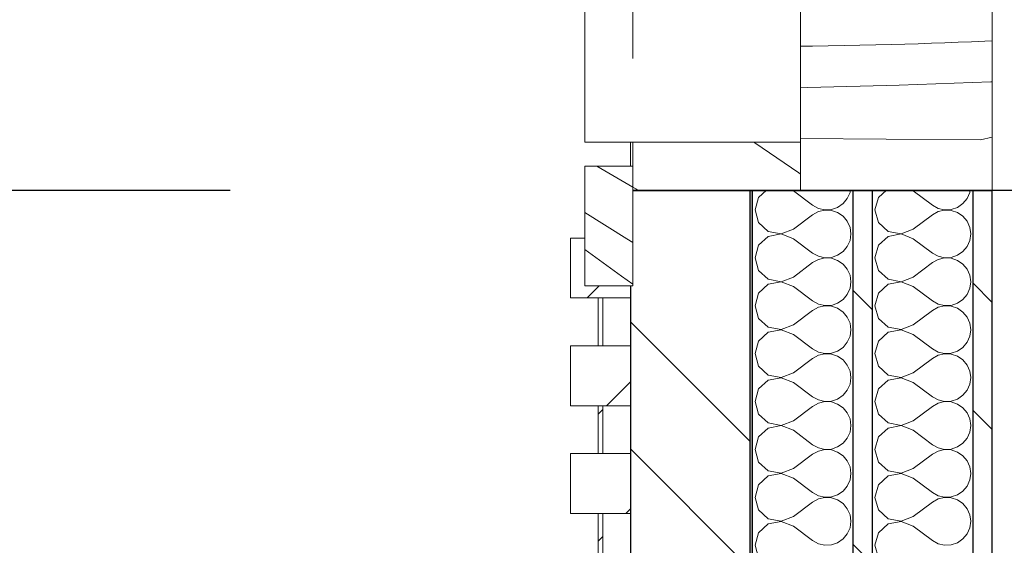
# Model space of a CAD drawing. Header units: millimetres. Extents: x 14199 to 94954, y 30513 to 87642.
# Tile 37 of 72: x 17075 to 17485, y 42770 to 42989. Entities that reach past the tile are written whole.
import ezdxf

# ---------------------------------------------------------------- set-up
doc = ezdxf.new("R2010")
doc.units = ezdxf.units.MM
doc.header["$MEASUREMENT"] = 0
for name, pattern in [('Discontinu', [529.166651, 317.499995, -211.666656]), ('Tirets petits', [125, 75, -50]), ('Wipeout_Contour', [1000, 0, -1000])]:
    doc.linetypes.add(name, pattern=pattern)
for name, color, linetype in [('Nouveau_2D - PLU_Limite de construction.2D', 7, 'Continuous'), ('Nouveau_Charpente _ Bardage.Charp_Couv_Zinc', 7, 'Continuous'), ('Nouveau_Fenêtres ARCHICAD', 7, 'Continuous'), ('Nouveau_Métal _ Bardage.Charp_Couv_Bard_Métal', 7, 'Continuous')]:
    doc.layers.add(name, color=color, linetype=linetype)
pattern_1 = [(45, (0, 0), (-26.516504, 26.516504), [])]
pattern_2 = [(315, (0, 0), (79.5495, 79.5495), []), (315, (26.52, 26.52), (79.5495, 79.5495), [])]

# ---------------------------------------------------------------- blocks, each defined once
blk = doc.blocks.new('Mur-rideau_7')
at = {"color": 254, "linetype": 'Wipeout_Contour', "lineweight": 0, "ltscale": 185083.503447}
blk.add_wipeout([(17315.85, 42918.28), (17315.85, 42898.28), (17317.85, 42898.28), (17317.85, 42918.28)], dxfattribs=at).dxf.layer = 'Nouveau_Charpente _ Bardage.Charp_Couv_Zinc'
at = {"color": 254, "linetype": 'Wipeout_Contour', "lineweight": 0, "ltscale": 184666.288516}
blk.add_wipeout([(17304.35, 42808.28), (17304.35, 42783.28), (17329.35, 42783.28), (17329.35, 42808.28)], dxfattribs=at).dxf.layer = 'Nouveau_Charpente _ Bardage.Charp_Couv_Zinc'
at = {"layer": 'Nouveau_Charpente _ Bardage.Charp_Couv_Zinc', "linetype": 'Continuous', "lineweight": 15}
h = blk.add_hatch(dxfattribs=at)
h.set_pattern_fill('Bois_massif', color=30, style=0, pattern_type=2)
h.set_pattern_definition(pattern_1)
h.paths.add_polyline_path([(17315.85, 42918.28), (17315.85, 42898.28), (17317.85, 42898.28), (17317.85, 42918.28)])
h = blk.add_hatch(dxfattribs=at)
h.set_pattern_fill('Bois_massif', color=30, style=0, pattern_type=2)
h.set_pattern_definition(pattern_1)
h.paths.add_polyline_path([(17304.35, 42808.28), (17304.35, 42783.28), (17329.35, 42783.28), (17329.35, 42808.28)])
at = {"layer": 'Nouveau_Charpente _ Bardage.Charp_Couv_Zinc', "color": 33, "linetype": 'Continuous', "lineweight": 15, "true_color": 0xc1976c, "flags": 128}
for points in [[(17315.85, 42918.28), (17317.85, 42918.28), (17317.85, 42898.28), (17315.85, 42898.28)], [(17304.35, 42808.28), (17329.35, 42808.28), (17329.35, 42783.28), (17304.35, 42783.28)]]:
    blk.add_lwpolyline(points, close=True, dxfattribs=at)
at = {"color": 254, "linetype": 'Wipeout_Contour', "lineweight": 0, "ltscale": 185000.052889}
blk.add_wipeout([(17304.35, 42898.28), (17304.35, 42873.28), (17329.35, 42873.28), (17329.35, 42898.28)], dxfattribs=at).dxf.layer = 'Nouveau_Charpente _ Bardage.Charp_Couv_Zinc'
at = {"color": 254, "linetype": 'Wipeout_Contour', "lineweight": 0, "ltscale": 184582.856917}
blk.add_wipeout([(17315.85, 42783.28), (17315.85, 42763.28), (17317.85, 42763.28), (17317.85, 42783.28)], dxfattribs=at).dxf.layer = 'Nouveau_Charpente _ Bardage.Charp_Couv_Zinc'
at = {"layer": 'Nouveau_Charpente _ Bardage.Charp_Couv_Zinc', "linetype": 'Continuous', "lineweight": 15}
h = blk.add_hatch(dxfattribs=at)
h.set_pattern_fill('Bois_massif', color=30, style=0, pattern_type=2)
h.set_pattern_definition(pattern_1)
h.paths.add_polyline_path([(17304.35, 42898.28), (17304.35, 42873.28), (17329.35, 42873.28), (17329.35, 42898.28)])
h = blk.add_hatch(dxfattribs=at)
h.set_pattern_fill('Bois_massif', color=30, style=0, pattern_type=2)
h.set_pattern_definition(pattern_1)
h.paths.add_polyline_path([(17315.85, 42783.28), (17315.85, 42763.28), (17317.85, 42763.28), (17317.85, 42783.28)])
at = {"layer": 'Nouveau_Charpente _ Bardage.Charp_Couv_Zinc', "color": 33, "linetype": 'Continuous', "lineweight": 15, "true_color": 0xc1976c, "flags": 128}
for points in [[(17304.35, 42898.28), (17329.35, 42898.28), (17329.35, 42873.28), (17304.35, 42873.28)], [(17315.85, 42783.28), (17317.85, 42783.28), (17317.85, 42763.28), (17315.85, 42763.28)]]:
    blk.add_lwpolyline(points, close=True, dxfattribs=at)
at = {"color": 254, "linetype": 'Wipeout_Contour', "lineweight": 0, "ltscale": 184916.596663}
blk.add_wipeout([(17315.85, 42873.28), (17315.85, 42853.28), (17317.85, 42853.28), (17317.85, 42873.28)], dxfattribs=at).dxf.layer = 'Nouveau_Charpente _ Bardage.Charp_Couv_Zinc'
at = {"layer": 'Nouveau_Charpente _ Bardage.Charp_Couv_Zinc', "linetype": 'Continuous', "lineweight": 15}
h = blk.add_hatch(dxfattribs=at)
h.set_pattern_fill('Bois_massif', color=30, style=0, pattern_type=2)
h.set_pattern_definition(pattern_1)
h.paths.add_polyline_path([(17315.85, 42873.28), (17315.85, 42853.28), (17317.85, 42853.28), (17317.85, 42873.28)])
at = {"layer": 'Nouveau_Charpente _ Bardage.Charp_Couv_Zinc', "color": 33, "linetype": 'Continuous', "lineweight": 15, "true_color": 0xc1976c, "flags": 128}
blk.add_lwpolyline([(17315.85, 42873.28), (17317.85, 42873.28), (17317.85, 42853.28), (17315.85, 42853.28)], close=True, dxfattribs=at)
at = {"color": 254, "linetype": 'Wipeout_Contour', "lineweight": 0, "ltscale": 184833.158393}
blk.add_wipeout([(17304.35, 42853.28), (17304.35, 42828.28), (17329.35, 42828.28), (17329.35, 42853.28)], dxfattribs=at).dxf.layer = 'Nouveau_Charpente _ Bardage.Charp_Couv_Zinc'
at = {"layer": 'Nouveau_Charpente _ Bardage.Charp_Couv_Zinc', "linetype": 'Continuous', "lineweight": 15}
h = blk.add_hatch(dxfattribs=at)
h.set_pattern_fill('Bois_massif', color=30, style=0, pattern_type=2)
h.set_pattern_definition(pattern_1)
h.paths.add_polyline_path([(17304.35, 42853.28), (17304.35, 42828.28), (17329.35, 42828.28), (17329.35, 42853.28)])
at = {"layer": 'Nouveau_Charpente _ Bardage.Charp_Couv_Zinc', "color": 33, "linetype": 'Continuous', "lineweight": 15, "true_color": 0xc1976c, "flags": 128}
blk.add_lwpolyline([(17304.35, 42853.28), (17329.35, 42853.28), (17329.35, 42828.28), (17304.35, 42828.28)], close=True, dxfattribs=at)
at = {"color": 254, "linetype": 'Wipeout_Contour', "lineweight": 0, "ltscale": 184749.714464}
blk.add_wipeout([(17315.85, 42828.28), (17315.85, 42808.28), (17317.85, 42808.28), (17317.85, 42828.28)], dxfattribs=at).dxf.layer = 'Nouveau_Charpente _ Bardage.Charp_Couv_Zinc'
at = {"layer": 'Nouveau_Charpente _ Bardage.Charp_Couv_Zinc', "linetype": 'Continuous', "lineweight": 15}
h = blk.add_hatch(dxfattribs=at)
h.set_pattern_fill('Bois_massif', color=30, style=0, pattern_type=2)
h.set_pattern_definition(pattern_1)
h.paths.add_polyline_path([(17315.85, 42828.28), (17315.85, 42808.28), (17317.85, 42808.28), (17317.85, 42828.28)])
at = {"layer": 'Nouveau_Charpente _ Bardage.Charp_Couv_Zinc', "color": 33, "linetype": 'Continuous', "lineweight": 15, "true_color": 0xc1976c, "flags": 128}
blk.add_lwpolyline([(17315.85, 42828.28), (17317.85, 42828.28), (17317.85, 42808.28), (17315.85, 42808.28)], close=True, dxfattribs=at)
blk = doc.blocks.new('*X262')
at = {"layer": 'Nouveau_Métal _ Bardage.Charp_Couv_Bard_Métal', "color": 2, "linetype": 'Continuous', "lineweight": 15, "true_color": 0xfee600}
for p, q in [((17436.15, 42918.28), (17432.84, 42915.26)), ((17447.35, 42918), (17446.61, 42918.28)), ((17447.35, 42918), (17455.35, 42912)), ((17469.85, 42914.74), (17470.97, 42917.27)), ((17470.97, 42917.27), (17471.11, 42918.28)), ((17432.84, 42915.26), (17431.35, 42910)), ((17455.35, 42912), (17457.76, 42910.66)), ((17465.82, 42911.06), (17468.09, 42912.62)), ((17468.09, 42912.62), (17469.85, 42914.74)), ((17431.35, 42910), (17432.84, 42904.74)), ((17447.35, 42902), (17455.35, 42908)), ((17457.76, 42909.34), (17455.35, 42908)), ((17457.76, 42910.66), (17460.45, 42910.04)), ((17460.45, 42909.96), (17457.76, 42909.34)), ((17460.45, 42910.04), (17463.21, 42910.17)), ((17463.21, 42909.83), (17460.45, 42909.96)), ((17463.21, 42910.17), (17465.82, 42911.06)), ((17465.82, 42908.94), (17463.21, 42909.83)), ((17468.09, 42907.38), (17465.82, 42908.94)), ((17469.85, 42905.26), (17468.09, 42907.38)), ((17432.84, 42904.74), (17436.88, 42901.06)), ((17470.97, 42902.73), (17469.85, 42905.26)), ((17436.88, 42901.06), (17442.25, 42900.04)), ((17442.25, 42899.96), (17436.88, 42898.94)), ((17442.25, 42900.04), (17447.35, 42902)), ((17447.35, 42898), (17442.25, 42899.96)), ((17471.35, 42900), (17470.97, 42902.73)), ((17470.97, 42897.27), (17471.35, 42900)), ((17432.84, 42895.26), (17431.35, 42890)), ((17436.88, 42898.94), (17432.84, 42895.26)), ((17447.35, 42898), (17455.35, 42892)), ((17469.85, 42894.74), (17470.97, 42897.27)), ((17455.35, 42892), (17457.76, 42890.66)), ((17463.21, 42890.17), (17465.82, 42891.06)), ((17465.82, 42891.06), (17468.09, 42892.62)), ((17468.09, 42892.62), (17469.85, 42894.74)), ((17431.35, 42890), (17432.84, 42884.74)), ((17447.35, 42882), (17455.35, 42888)), ((17457.76, 42889.34), (17455.35, 42888)), ((17457.76, 42890.66), (17460.45, 42890.04)), ((17460.45, 42889.96), (17457.76, 42889.34)), ((17460.45, 42890.04), (17463.21, 42890.17)), ((17463.21, 42889.83), (17460.45, 42889.96)), ((17465.82, 42888.94), (17463.21, 42889.83)), ((17468.09, 42887.38), (17465.82, 42888.94)), ((17469.85, 42885.26), (17468.09, 42887.38)), ((17432.84, 42884.74), (17436.88, 42881.06)), ((17470.97, 42882.73), (17469.85, 42885.26)), ((17471.35, 42880), (17470.97, 42882.73)), ((17436.88, 42878.94), (17432.84, 42875.26)), ((17436.88, 42881.06), (17442.25, 42880.04)), ((17442.25, 42879.96), (17436.88, 42878.94)), ((17442.25, 42880.04), (17447.35, 42882)), ((17447.35, 42878), (17442.25, 42879.96)), ((17470.97, 42877.27), (17471.35, 42880)), ((17432.84, 42875.26), (17431.35, 42870)), ((17447.35, 42878), (17455.35, 42872)), ((17468.09, 42872.62), (17469.85, 42874.74)), ((17469.85, 42874.74), (17470.97, 42877.27)), ((17455.35, 42872), (17457.76, 42870.66)), ((17457.76, 42870.66), (17460.45, 42870.04)), ((17463.21, 42870.17), (17465.82, 42871.06)), ((17465.82, 42871.06), (17468.09, 42872.62)), ((17431.35, 42870), (17432.84, 42864.74)), ((17447.35, 42862), (17455.35, 42868)), ((17457.76, 42869.34), (17455.35, 42868)), ((17460.45, 42869.96), (17457.76, 42869.34)), ((17460.45, 42870.04), (17463.21, 42870.17)), ((17463.21, 42869.83), (17460.45, 42869.96)), ((17465.82, 42868.94), (17463.21, 42869.83)), ((17468.09, 42867.38), (17465.82, 42868.94)), ((17469.85, 42865.26), (17468.09, 42867.38)), ((17432.84, 42864.74), (17436.88, 42861.06)), ((17470.97, 42862.73), (17469.85, 42865.26)), ((17471.35, 42860), (17470.97, 42862.73)), ((17436.88, 42858.94), (17432.84, 42855.26)), ((17436.88, 42861.06), (17442.25, 42860.04)), ((17442.25, 42859.96), (17436.88, 42858.94)), ((17442.25, 42860.04), (17447.35, 42862)), ((17447.35, 42858), (17442.25, 42859.96)), ((17447.35, 42858), (17455.35, 42852)), ((17470.97, 42857.27), (17471.35, 42860)), ((17432.84, 42855.26), (17431.35, 42850)), ((17468.09, 42852.62), (17469.85, 42854.74)), ((17469.85, 42854.74), (17470.97, 42857.27)), ((17431.35, 42850), (17432.84, 42844.74)), ((17455.35, 42852), (17457.76, 42850.66)), ((17457.76, 42850.66), (17460.45, 42850.04)), ((17460.45, 42849.96), (17457.76, 42849.34)), ((17460.45, 42850.04), (17463.21, 42850.17)), ((17463.21, 42849.83), (17460.45, 42849.96)), ((17463.21, 42850.17), (17465.82, 42851.06)), ((17465.82, 42848.94), (17463.21, 42849.83)), ((17465.82, 42851.06), (17468.09, 42852.62)), ((17447.35, 42842), (17455.35, 42848)), ((17457.76, 42849.34), (17455.35, 42848)), ((17468.09, 42847.38), (17465.82, 42848.94)), ((17469.85, 42845.26), (17468.09, 42847.38)), ((17432.84, 42844.74), (17436.88, 42841.06)), ((17442.25, 42840.04), (17447.35, 42842)), ((17470.97, 42842.73), (17469.85, 42845.26)), ((17471.35, 42840), (17470.97, 42842.73)), ((17436.88, 42838.94), (17432.84, 42835.26)), ((17436.88, 42841.06), (17442.25, 42840.04)), ((17442.25, 42839.96), (17436.88, 42838.94)), ((17447.35, 42838), (17442.25, 42839.96)), ((17447.35, 42838), (17455.35, 42832)), ((17470.97, 42837.27), (17471.35, 42840)), ((17432.84, 42835.26), (17431.35, 42830)), ((17468.09, 42832.62), (17469.85, 42834.74)), ((17469.85, 42834.74), (17470.97, 42837.27)), ((17431.35, 42830), (17432.84, 42824.74)), ((17455.35, 42832), (17457.76, 42830.66)), ((17457.76, 42829.34), (17455.35, 42828)), ((17457.76, 42830.66), (17460.45, 42830.04)), ((17460.45, 42829.96), (17457.76, 42829.34)), ((17460.45, 42830.04), (17463.21, 42830.17)), ((17463.21, 42829.83), (17460.45, 42829.96)), ((17463.21, 42830.17), (17465.82, 42831.06)), ((17465.82, 42828.94), (17463.21, 42829.83)), ((17465.82, 42831.06), (17468.09, 42832.62)), ((17447.35, 42822), (17455.35, 42828)), ((17468.09, 42827.38), (17465.82, 42828.94)), ((17469.85, 42825.26), (17468.09, 42827.38)), ((17470.97, 42822.73), (17469.85, 42825.26)), ((17432.84, 42824.74), (17436.88, 42821.06)), ((17436.88, 42821.06), (17442.25, 42820.04)), ((17442.25, 42820.04), (17447.35, 42822)), ((17471.35, 42820), (17470.97, 42822.73)), ((17436.88, 42818.94), (17432.84, 42815.26)), ((17442.25, 42819.96), (17436.88, 42818.94)), ((17447.35, 42818), (17442.25, 42819.96)), ((17447.35, 42818), (17455.35, 42812)), ((17469.85, 42814.74), (17470.97, 42817.27)), ((17470.97, 42817.27), (17471.35, 42820)), ((17432.84, 42815.26), (17431.35, 42810)), ((17468.09, 42812.62), (17469.85, 42814.74)), ((17431.35, 42810), (17432.84, 42804.74)), ((17455.35, 42812), (17457.76, 42810.66)), ((17457.76, 42809.34), (17455.35, 42808)), ((17457.76, 42810.66), (17460.45, 42810.04)), ((17460.45, 42809.96), (17457.76, 42809.34)), ((17460.45, 42810.04), (17463.21, 42810.17)), ((17463.21, 42809.83), (17460.45, 42809.96)), ((17463.21, 42810.17), (17465.82, 42811.06)), ((17465.82, 42808.94), (17463.21, 42809.83)), ((17465.82, 42811.06), (17468.09, 42812.62)), ((17468.09, 42807.38), (17465.82, 42808.94)), ((17432.84, 42804.74), (17436.88, 42801.06)), ((17447.35, 42802), (17455.35, 42808)), ((17469.85, 42805.26), (17468.09, 42807.38)), ((17470.97, 42802.73), (17469.85, 42805.26)), ((17436.88, 42801.06), (17442.25, 42800.04)), ((17442.25, 42800.04), (17447.35, 42802)), ((17471.35, 42800), (17470.97, 42802.73)), ((17436.88, 42798.94), (17432.84, 42795.26)), ((17442.25, 42799.96), (17436.88, 42798.94)), ((17447.35, 42798), (17442.25, 42799.96)), ((17447.35, 42798), (17455.35, 42792)), ((17469.85, 42794.74), (17470.97, 42797.27)), ((17470.97, 42797.27), (17471.35, 42800)), ((17432.84, 42795.26), (17431.35, 42790)), ((17465.82, 42791.06), (17468.09, 42792.62)), ((17468.09, 42792.62), (17469.85, 42794.74)), ((17431.35, 42790), (17432.84, 42784.74)), ((17455.35, 42792), (17457.76, 42790.66)), ((17457.76, 42789.34), (17455.35, 42788)), ((17457.76, 42790.66), (17460.45, 42790.04)), ((17460.45, 42789.96), (17457.76, 42789.34)), ((17460.45, 42790.04), (17463.21, 42790.17)), ((17463.21, 42789.83), (17460.45, 42789.96)), ((17463.21, 42790.17), (17465.82, 42791.06)), ((17465.82, 42788.94), (17463.21, 42789.83)), ((17468.09, 42787.38), (17465.82, 42788.94)), ((17432.84, 42784.74), (17436.88, 42781.06)), ((17447.35, 42782), (17455.35, 42788)), ((17469.85, 42785.26), (17468.09, 42787.38)), ((17470.97, 42782.73), (17469.85, 42785.26)), ((17436.88, 42781.06), (17442.25, 42780.04)), ((17442.25, 42779.96), (17436.88, 42778.94)), ((17442.25, 42780.04), (17447.35, 42782)), ((17447.35, 42778), (17442.25, 42779.96)), ((17471.35, 42780), (17470.97, 42782.73)), ((17470.97, 42777.27), (17471.35, 42780)), ((17436.88, 42778.94), (17432.84, 42775.26)), ((17447.35, 42778), (17455.35, 42772)), ((17469.85, 42774.74), (17470.97, 42777.27)), ((17432.84, 42775.26), (17431.35, 42770)), ((17455.35, 42772), (17457.76, 42770.66)), ((17465.82, 42771.06), (17468.09, 42772.62)), ((17468.09, 42772.62), (17469.85, 42774.74)), ((17431.35, 42770), (17432.84, 42764.74)), ((17457.76, 42770.66), (17460.45, 42770.04)), ((17460.45, 42770.04), (17463.21, 42770.17)), ((17463.21, 42770.17), (17465.82, 42771.06))]:
    blk.add_line(p, q, dxfattribs=at)
blk = doc.blocks.new('*X267')
at = {"layer": 'Nouveau_Métal _ Bardage.Charp_Couv_Bard_Métal', "color": 2, "linetype": 'Continuous', "lineweight": 15, "true_color": 0xfee600}
for p, q in [((17386.15, 42918.28), (17382.84, 42915.26)), ((17397.35, 42918), (17396.61, 42918.28)), ((17397.35, 42918), (17405.35, 42912)), ((17419.85, 42914.74), (17420.97, 42917.27)), ((17420.97, 42917.27), (17421.11, 42918.28)), ((17382.84, 42915.26), (17381.35, 42910)), ((17405.35, 42912), (17407.76, 42910.66)), ((17415.82, 42911.06), (17418.09, 42912.62)), ((17418.09, 42912.62), (17419.85, 42914.74)), ((17381.35, 42910), (17382.84, 42904.74)), ((17397.35, 42902), (17405.35, 42908)), ((17407.76, 42909.34), (17405.35, 42908)), ((17407.76, 42910.66), (17410.45, 42910.04)), ((17410.45, 42909.96), (17407.76, 42909.34)), ((17410.45, 42910.04), (17413.21, 42910.17)), ((17413.21, 42909.83), (17410.45, 42909.96)), ((17413.21, 42910.17), (17415.82, 42911.06)), ((17415.82, 42908.94), (17413.21, 42909.83)), ((17418.09, 42907.38), (17415.82, 42908.94)), ((17419.85, 42905.26), (17418.09, 42907.38)), ((17382.84, 42904.74), (17386.88, 42901.06)), ((17420.97, 42902.73), (17419.85, 42905.26)), ((17386.88, 42901.06), (17392.25, 42900.04)), ((17392.25, 42899.96), (17386.88, 42898.94)), ((17392.25, 42900.04), (17397.35, 42902)), ((17397.35, 42898), (17392.25, 42899.96)), ((17421.35, 42900), (17420.97, 42902.73)), ((17420.97, 42897.27), (17421.35, 42900)), ((17382.84, 42895.26), (17381.35, 42890)), ((17386.88, 42898.94), (17382.84, 42895.26)), ((17397.35, 42898), (17405.35, 42892)), ((17419.85, 42894.74), (17420.97, 42897.27)), ((17405.35, 42892), (17407.76, 42890.66)), ((17413.21, 42890.17), (17415.82, 42891.06)), ((17415.82, 42891.06), (17418.09, 42892.62)), ((17418.09, 42892.62), (17419.85, 42894.74)), ((17381.35, 42890), (17382.84, 42884.74)), ((17397.35, 42882), (17405.35, 42888)), ((17407.76, 42889.34), (17405.35, 42888)), ((17407.76, 42890.66), (17410.45, 42890.04)), ((17410.45, 42889.96), (17407.76, 42889.34)), ((17410.45, 42890.04), (17413.21, 42890.17)), ((17413.21, 42889.83), (17410.45, 42889.96)), ((17415.82, 42888.94), (17413.21, 42889.83)), ((17418.09, 42887.38), (17415.82, 42888.94)), ((17419.85, 42885.26), (17418.09, 42887.38)), ((17382.84, 42884.74), (17386.88, 42881.06)), ((17420.97, 42882.73), (17419.85, 42885.26)), ((17421.35, 42880), (17420.97, 42882.73)), ((17386.88, 42878.94), (17382.84, 42875.26)), ((17386.88, 42881.06), (17392.25, 42880.04)), ((17392.25, 42879.96), (17386.88, 42878.94)), ((17392.25, 42880.04), (17397.35, 42882)), ((17397.35, 42878), (17392.25, 42879.96)), ((17420.97, 42877.27), (17421.35, 42880)), ((17382.84, 42875.26), (17381.35, 42870)), ((17397.35, 42878), (17405.35, 42872)), ((17418.09, 42872.62), (17419.85, 42874.74)), ((17419.85, 42874.74), (17420.97, 42877.27)), ((17405.35, 42872), (17407.76, 42870.66)), ((17407.76, 42870.66), (17410.45, 42870.04)), ((17413.21, 42870.17), (17415.82, 42871.06)), ((17415.82, 42871.06), (17418.09, 42872.62)), ((17381.35, 42870), (17382.84, 42864.74)), ((17397.35, 42862), (17405.35, 42868)), ((17407.76, 42869.34), (17405.35, 42868)), ((17410.45, 42869.96), (17407.76, 42869.34)), ((17410.45, 42870.04), (17413.21, 42870.17)), ((17413.21, 42869.83), (17410.45, 42869.96)), ((17415.82, 42868.94), (17413.21, 42869.83)), ((17418.09, 42867.38), (17415.82, 42868.94)), ((17419.85, 42865.26), (17418.09, 42867.38)), ((17382.84, 42864.74), (17386.88, 42861.06)), ((17420.97, 42862.73), (17419.85, 42865.26)), ((17421.35, 42860), (17420.97, 42862.73)), ((17386.88, 42858.94), (17382.84, 42855.26)), ((17386.88, 42861.06), (17392.25, 42860.04)), ((17392.25, 42859.96), (17386.88, 42858.94)), ((17392.25, 42860.04), (17397.35, 42862)), ((17397.35, 42858), (17392.25, 42859.96)), ((17397.35, 42858), (17405.35, 42852)), ((17420.97, 42857.27), (17421.35, 42860)), ((17382.84, 42855.26), (17381.35, 42850)), ((17418.09, 42852.62), (17419.85, 42854.74)), ((17419.85, 42854.74), (17420.97, 42857.27)), ((17381.35, 42850), (17382.84, 42844.74)), ((17405.35, 42852), (17407.76, 42850.66)), ((17407.76, 42850.66), (17410.45, 42850.04)), ((17410.45, 42849.96), (17407.76, 42849.34)), ((17410.45, 42850.04), (17413.21, 42850.17)), ((17413.21, 42849.83), (17410.45, 42849.96)), ((17413.21, 42850.17), (17415.82, 42851.06)), ((17415.82, 42848.94), (17413.21, 42849.83)), ((17415.82, 42851.06), (17418.09, 42852.62)), ((17397.35, 42842), (17405.35, 42848)), ((17407.76, 42849.34), (17405.35, 42848)), ((17418.09, 42847.38), (17415.82, 42848.94)), ((17419.85, 42845.26), (17418.09, 42847.38)), ((17382.84, 42844.74), (17386.88, 42841.06)), ((17392.25, 42840.04), (17397.35, 42842)), ((17420.97, 42842.73), (17419.85, 42845.26)), ((17421.35, 42840), (17420.97, 42842.73)), ((17386.88, 42838.94), (17382.84, 42835.26)), ((17386.88, 42841.06), (17392.25, 42840.04)), ((17392.25, 42839.96), (17386.88, 42838.94)), ((17397.35, 42838), (17392.25, 42839.96)), ((17397.35, 42838), (17405.35, 42832)), ((17420.97, 42837.27), (17421.35, 42840)), ((17382.84, 42835.26), (17381.35, 42830)), ((17418.09, 42832.62), (17419.85, 42834.74)), ((17419.85, 42834.74), (17420.97, 42837.27)), ((17381.35, 42830), (17382.84, 42824.74)), ((17405.35, 42832), (17407.76, 42830.66)), ((17407.76, 42829.34), (17405.35, 42828)), ((17407.76, 42830.66), (17410.45, 42830.04)), ((17410.45, 42829.96), (17407.76, 42829.34)), ((17410.45, 42830.04), (17413.21, 42830.17)), ((17413.21, 42829.83), (17410.45, 42829.96)), ((17413.21, 42830.17), (17415.82, 42831.06)), ((17415.82, 42828.94), (17413.21, 42829.83)), ((17415.82, 42831.06), (17418.09, 42832.62)), ((17397.35, 42822), (17405.35, 42828)), ((17418.09, 42827.38), (17415.82, 42828.94)), ((17419.85, 42825.26), (17418.09, 42827.38)), ((17420.97, 42822.73), (17419.85, 42825.26)), ((17382.84, 42824.74), (17386.88, 42821.06)), ((17386.88, 42821.06), (17392.25, 42820.04)), ((17392.25, 42820.04), (17397.35, 42822)), ((17421.35, 42820), (17420.97, 42822.73)), ((17386.88, 42818.94), (17382.84, 42815.26)), ((17392.25, 42819.96), (17386.88, 42818.94)), ((17397.35, 42818), (17392.25, 42819.96)), ((17397.35, 42818), (17405.35, 42812)), ((17419.85, 42814.74), (17420.97, 42817.27)), ((17420.97, 42817.27), (17421.35, 42820)), ((17382.84, 42815.26), (17381.35, 42810)), ((17418.09, 42812.62), (17419.85, 42814.74)), ((17381.35, 42810), (17382.84, 42804.74)), ((17405.35, 42812), (17407.76, 42810.66)), ((17407.76, 42809.34), (17405.35, 42808)), ((17407.76, 42810.66), (17410.45, 42810.04)), ((17410.45, 42809.96), (17407.76, 42809.34)), ((17410.45, 42810.04), (17413.21, 42810.17)), ((17413.21, 42809.83), (17410.45, 42809.96)), ((17413.21, 42810.17), (17415.82, 42811.06)), ((17415.82, 42808.94), (17413.21, 42809.83)), ((17415.82, 42811.06), (17418.09, 42812.62)), ((17418.09, 42807.38), (17415.82, 42808.94)), ((17382.84, 42804.74), (17386.88, 42801.06)), ((17397.35, 42802), (17405.35, 42808)), ((17419.85, 42805.26), (17418.09, 42807.38)), ((17420.97, 42802.73), (17419.85, 42805.26)), ((17386.88, 42801.06), (17392.25, 42800.04)), ((17392.25, 42800.04), (17397.35, 42802)), ((17421.35, 42800), (17420.97, 42802.73)), ((17386.88, 42798.94), (17382.84, 42795.26)), ((17392.25, 42799.96), (17386.88, 42798.94)), ((17397.35, 42798), (17392.25, 42799.96)), ((17397.35, 42798), (17405.35, 42792)), ((17419.85, 42794.74), (17420.97, 42797.27)), ((17420.97, 42797.27), (17421.35, 42800)), ((17382.84, 42795.26), (17381.35, 42790)), ((17415.82, 42791.06), (17418.09, 42792.62)), ((17418.09, 42792.62), (17419.85, 42794.74)), ((17381.35, 42790), (17382.84, 42784.74)), ((17405.35, 42792), (17407.76, 42790.66)), ((17407.76, 42789.34), (17405.35, 42788)), ((17407.76, 42790.66), (17410.45, 42790.04)), ((17410.45, 42789.96), (17407.76, 42789.34)), ((17410.45, 42790.04), (17413.21, 42790.17)), ((17413.21, 42789.83), (17410.45, 42789.96)), ((17413.21, 42790.17), (17415.82, 42791.06)), ((17415.82, 42788.94), (17413.21, 42789.83)), ((17418.09, 42787.38), (17415.82, 42788.94)), ((17382.84, 42784.74), (17386.88, 42781.06)), ((17397.35, 42782), (17405.35, 42788)), ((17419.85, 42785.26), (17418.09, 42787.38)), ((17420.97, 42782.73), (17419.85, 42785.26)), ((17386.88, 42781.06), (17392.25, 42780.04)), ((17392.25, 42779.96), (17386.88, 42778.94)), ((17392.25, 42780.04), (17397.35, 42782)), ((17397.35, 42778), (17392.25, 42779.96)), ((17421.35, 42780), (17420.97, 42782.73)), ((17420.97, 42777.27), (17421.35, 42780)), ((17386.88, 42778.94), (17382.84, 42775.26)), ((17397.35, 42778), (17405.35, 42772)), ((17419.85, 42774.74), (17420.97, 42777.27)), ((17382.84, 42775.26), (17381.35, 42770)), ((17405.35, 42772), (17407.76, 42770.66)), ((17415.82, 42771.06), (17418.09, 42772.62)), ((17418.09, 42772.62), (17419.85, 42774.74)), ((17381.35, 42770), (17382.84, 42764.74)), ((17407.76, 42770.66), (17410.45, 42770.04)), ((17410.45, 42770.04), (17413.21, 42770.17)), ((17413.21, 42770.17), (17415.82, 42771.06))]:
    blk.add_line(p, q, dxfattribs=at)
blk = doc.blocks.new('*X272')
at = {"layer": 'Nouveau_Métal _ Bardage.Charp_Couv_Bard_Métal', "linetype": 'Continuous', "lineweight": 15, "true_color": 0xc1976c}
blk.add_hatch(color=33, dxfattribs=at).paths.add_polyline_path([(17379.35, 42918.28), (17379.35, 40958.28), (17380.35, 40958.28), (17380.35, 42918.28)])
blk = doc.blocks.new('Ouverture fenêtre simple[22]')
at = {"layer": 'Nouveau_Fenêtres ARCHICAD', "color": 30, "linetype": 'Continuous', "lineweight": 15, "true_color": 0xff6600}
for p, q in [((17329.35, 42918.28), (17329.35, 47818.28)), ((17480.35, 42918.28), (17480.35, 47818.28))]:
    blk.add_line(p, q, dxfattribs=at)
at = {"layer": 'Nouveau_Fenêtres ARCHICAD', "color": 7, "linetype": 'Continuous', "lineweight": 25}
for p, q in [((17329.35, 42918.28), (17379.35, 42918.28)), ((17379.35, 42918.28), (17380.35, 42918.28)), ((17380.35, 42918.28), (17422.35, 42918.28)), ((17422.35, 42918.28), (17430.35, 42918.28)), ((17430.35, 42918.28), (17472.35, 42918.28)), ((17472.35, 42918.28), (17480.35, 42918.28))]:
    blk.add_line(p, q, dxfattribs=at)
blk = doc.blocks.new('Mur_5', base_point=(17480.35, 33778.28))
at = {"color": 254, "linetype": 'Wipeout_Contour', "lineweight": 0, "ltscale": 181741.97574}
blk.add_wipeout([(17480.35, 42918.28), (17472.35, 42918.28), (17472.35, 40958.28), (17480.35, 40958.28)], dxfattribs=at).dxf.layer = 'Nouveau_Métal _ Bardage.Charp_Couv_Bard_Métal'
at = {"layer": 'Nouveau_Métal _ Bardage.Charp_Couv_Bard_Métal', "linetype": 'Continuous', "lineweight": 15, "true_color": 0x2e45b3}
h = blk.add_hatch(dxfattribs=at)
h.set_pattern_fill('Acier', color=175, style=0, pattern_type=2)
h.set_pattern_definition(pattern_2)
h.paths.add_polyline_path([(17480.35, 42918.28), (17472.35, 42918.28), (17472.35, 40958.28), (17480.35, 40958.28)])
at = {"color": 254, "linetype": 'Wipeout_Contour', "lineweight": 0, "ltscale": 181703.535451}
blk.add_wipeout([(17430.35, 42918.28), (17430.35, 40958.28), (17472.35, 40958.28), (17472.35, 42918.28)], dxfattribs=at).dxf.layer = 'Nouveau_Métal _ Bardage.Charp_Couv_Bard_Métal'
at = {"layer": 'Nouveau_Métal _ Bardage.Charp_Couv_Bard_Métal', "color": 7, "lineweight": 40}
blk.add_blockref('*X262', (0, 0), dxfattribs=at)
at = {"color": 254, "linetype": 'Wipeout_Contour', "lineweight": 0, "ltscale": 181665.110917}
blk.add_wipeout([(17422.35, 42918.28), (17422.35, 40958.28), (17430.35, 40958.28), (17430.35, 42918.28)], dxfattribs=at).dxf.layer = 'Nouveau_Métal _ Bardage.Charp_Couv_Bard_Métal'
at = {"layer": 'Nouveau_Métal _ Bardage.Charp_Couv_Bard_Métal', "linetype": 'Continuous', "lineweight": 15, "true_color": 0x2e45b3}
h = blk.add_hatch(dxfattribs=at)
h.set_pattern_fill('Acier', color=175, style=0, pattern_type=2)
h.set_pattern_definition(pattern_2)
h.paths.add_polyline_path([(17422.35, 42918.28), (17422.35, 40958.28), (17430.35, 40958.28), (17430.35, 42918.28)])
at = {"color": 254, "linetype": 'Wipeout_Contour', "lineweight": 0, "ltscale": 181626.764951}
blk.add_wipeout([(17380.35, 42918.28), (17380.35, 40958.28), (17422.35, 40958.28), (17422.35, 42918.28)], dxfattribs=at).dxf.layer = 'Nouveau_Métal _ Bardage.Charp_Couv_Bard_Métal'
at = {"layer": 'Nouveau_Métal _ Bardage.Charp_Couv_Bard_Métal', "color": 7, "lineweight": 40}
blk.add_blockref('*X267', (0, 0), dxfattribs=at)
at = {"color": 254, "linetype": 'Wipeout_Contour', "lineweight": 0, "ltscale": 181593.794477}
blk.add_wipeout([(17379.35, 42918.28), (17379.35, 40958.28), (17380.35, 40958.28), (17380.35, 42918.28)], dxfattribs=at).dxf.layer = 'Nouveau_Métal _ Bardage.Charp_Couv_Bard_Métal'
at = {"layer": 'Nouveau_Métal _ Bardage.Charp_Couv_Bard_Métal', "color": 7, "lineweight": 40}
blk.add_blockref('*X272', (0, 0), dxfattribs=at)
at = {"color": 254, "linetype": 'Wipeout_Contour', "lineweight": 0, "ltscale": 181554.777993}
blk.add_wipeout([(17379.35, 42918.28), (17329.35, 42918.28), (17329.35, 40958.28), (17379.35, 40958.28)], dxfattribs=at).dxf.layer = 'Nouveau_Métal _ Bardage.Charp_Couv_Bard_Métal'
at = {"layer": 'Nouveau_Métal _ Bardage.Charp_Couv_Bard_Métal', "linetype": 'Continuous', "lineweight": 15, "true_color": 0x2e45b3}
h = blk.add_hatch(dxfattribs=at)
h.set_pattern_fill('Acier', color=175, style=0, pattern_type=2)
h.set_pattern_definition(pattern_2)
h.paths.add_polyline_path([(17379.35, 42918.28), (17329.35, 42918.28), (17329.35, 40958.28), (17379.35, 40958.28)])
at = {"color": 254, "linetype": 'Wipeout_Contour', "lineweight": 0, "ltscale": 194401.0585}
blk.add_wipeout([(17329.35, 47818.28), (17329.35, 42918.28), (17480.35, 42918.28), (17480.35, 47818.28)], dxfattribs=at).dxf.layer = 'Nouveau_Métal _ Bardage.Charp_Couv_Bard_Métal'
at = {"layer": 'Nouveau_Métal _ Bardage.Charp_Couv_Bard_Métal', "color": 7, "linetype": 'Continuous', "lineweight": 25}
for p, q in [((17329.35, 42918.28), (17379.35, 42918.28)), ((17379.35, 40958.28), (17379.35, 42918.28)), ((17379.35, 42918.28), (17380.35, 42918.28)), ((17380.35, 40958.28), (17380.35, 42918.28)), ((17380.35, 42918.28), (17422.35, 42918.28)), ((17422.35, 40958.28), (17422.35, 42918.28)), ((17422.35, 42918.28), (17430.35, 42918.28)), ((17430.35, 40958.28), (17430.35, 42918.28)), ((17430.35, 42918.28), (17472.35, 42918.28)), ((17472.35, 40958.28), (17472.35, 42918.28)), ((17472.35, 42918.28), (17480.35, 42918.28))]:
    blk.add_line(p, q, dxfattribs=at)
at = {"layer": 'Nouveau_Métal _ Bardage.Charp_Couv_Bard_Métal', "color": 7, "linetype": 'Continuous', "lineweight": 25, "flags": 128}
for points in [[(17329.35, 42918.28), (17329.35, 40958.28)], [(17480.35, 40958.28), (17480.35, 42918.28)]]:
    blk.add_lwpolyline(points, dxfattribs=at)
at = {"layer": 'Nouveau_Fenêtres ARCHICAD', "color": 30, "linetype": 'Continuous', "lineweight": 15, "true_color": 0xff6600}
blk.add_blockref('Ouverture fenêtre simple[22]', (0, 0), dxfattribs=at)
blk = doc.blocks.new('*X687')
at = {"layer": 'Nouveau_Fenêtres ARCHICAD', "color": 31, "linetype": 'Continuous', "lineweight": 15, "true_color": 0xffcc99}
for p, q in [((17381.29, 42937.98), (17380.77, 42938.28)), ((17399.66, 42925.54), (17381.29, 42937.98)), ((17400.35, 42925), (17399.66, 42925.54)), ((17331.56, 42918.79), (17330.35, 42919.5)), ((17332.46, 42918.28), (17331.56, 42918.79))]:
    blk.add_line(p, q, dxfattribs=at)
blk = doc.blocks.new('*X688')
at = {"layer": 'Nouveau_Fenêtres ARCHICAD', "color": 31, "linetype": 'Continuous', "lineweight": 15, "true_color": 0xffcc99}
for p, q in [((17330.35, 42919.5), (17315.28, 42928.28)), ((17327.93, 42897.88), (17310.35, 42908.93)), ((17330.35, 42896.39), (17327.93, 42897.88)), ((17325.7, 42882.35), (17310.35, 42893.48)), ((17330.35, 42878.99), (17325.7, 42882.35))]:
    blk.add_line(p, q, dxfattribs=at)
blk = doc.blocks.new('*X689')
at = {"layer": 'Nouveau_Fenêtres ARCHICAD', "color": 31, "linetype": 'Continuous', "lineweight": 15, "true_color": 0xffcc99}
for p, q in [((17405.29, 42978.37), (17400.35, 42978.33)), ((17438.33, 42979.05), (17405.29, 42978.37)), ((17443.88, 42979.21), (17438.33, 42979.05)), ((17449.43, 42979.39), (17443.88, 42979.21)), ((17454.98, 42979.57), (17449.43, 42979.39)), ((17460.53, 42979.77), (17454.98, 42979.57)), ((17466.08, 42979.98), (17460.53, 42979.77)), ((17471.62, 42980.2), (17466.08, 42979.98)), ((17477.17, 42980.43), (17471.62, 42980.2)), ((17480.35, 42980.58), (17477.17, 42980.43)), ((17403.4, 42961.07), (17400.35, 42961.02)), ((17441.54, 42962.05), (17403.4, 42961.07)), ((17479.68, 42963.43), (17441.54, 42962.05)), ((17480.35, 42963.45), (17479.68, 42963.43)), ((17475.42, 42939.28), (17480.35, 42940.4)), ((17436.07, 42939.54), (17400.35, 42939.78)), ((17475.42, 42939.28), (17436.07, 42939.54))]:
    blk.add_line(p, q, dxfattribs=at)
blk = doc.blocks.new('Baie générique_v2017[31]')
at = {"color": 254, "linetype": 'Wipeout_Contour', "lineweight": 0, "ltscale": 291476.447311}
blk.add_wipeout([(17400.35, 42938.28), (17400.35, 47798.28), (17330.35, 47798.28), (17310.35, 47798.28), (17310.35, 42938.28), (17330.35, 42938.28)], dxfattribs=at).dxf.layer = 'Nouveau_Fenêtres ARCHICAD'
at = {"layer": 'Nouveau_Fenêtres ARCHICAD', "color": 21, "linetype": 'Continuous', "lineweight": 15, "true_color": 0xff9954}
for p, q in [((17310.35, 42938.28), (17310.35, 47798.28)), ((17330.35, 42938.28), (17310.35, 42938.28))]:
    blk.add_line(p, q, dxfattribs=at)
at = {"layer": 'Nouveau_Fenêtres ARCHICAD', "color": 7, "linetype": 'Tirets petits', "lineweight": 15}
blk.add_line((17330.35, 47798.28), (17330.35, 42938.28), dxfattribs=at)
at = {"color": 254, "linetype": 'Wipeout_Contour', "lineweight": 0, "ltscale": 185230.399704}
blk.add_wipeout([(17400.35, 42918.28), (17400.35, 42938.28), (17330.35, 42938.28), (17330.35, 42918.28)], dxfattribs=at).dxf.layer = 'Nouveau_Fenêtres ARCHICAD'
at = {"layer": 'Nouveau_Fenêtres ARCHICAD', "color": 30, "linetype": 'Continuous', "lineweight": 15, "true_color": 0xff6600, "flags": 128}
blk.add_lwpolyline([(17400.35, 42918.28), (17330.35, 42918.28), (17330.35, 42938.28), (17400.35, 42938.28)], close=True, dxfattribs=at)
at = {"layer": 'Nouveau_Métal _ Bardage.Charp_Couv_Bard_Métal', "color": 30, "linetype": 'Continuous', "lineweight": 15, "true_color": 0xff6600}
blk.add_blockref('*X687', (0, 0), dxfattribs=at)
at = {"color": 254, "linetype": 'Wipeout_Contour', "lineweight": 0, "ltscale": 194451.923253}
blk.add_wipeout([(17400.35, 47818.28), (17400.35, 42918.28), (17480.35, 42918.28), (17480.35, 47818.28)], dxfattribs=at).dxf.layer = 'Nouveau_Fenêtres ARCHICAD'
at = {"color": 254, "linetype": 'Wipeout_Contour', "lineweight": 0, "ltscale": 185070.204009}
blk.add_wipeout([(17330.35, 42878.28), (17330.35, 42928.28), (17310.35, 42928.28), (17310.35, 42878.28)], dxfattribs=at).dxf.layer = 'Nouveau_Fenêtres ARCHICAD'
at = {"layer": 'Nouveau_Fenêtres ARCHICAD', "color": 30, "linetype": 'Continuous', "lineweight": 15, "true_color": 0xff6600, "flags": 128}
blk.add_lwpolyline([(17330.35, 42878.28), (17310.35, 42878.28), (17310.35, 42928.28), (17330.35, 42928.28)], close=True, dxfattribs=at)
at = {"layer": 'Nouveau_Métal _ Bardage.Charp_Couv_Bard_Métal', "color": 30, "linetype": 'Continuous', "lineweight": 15, "true_color": 0xff6600}
blk.add_blockref('*X688', (0, 0), dxfattribs=at)
at = {"color": 254, "linetype": 'Wipeout_Contour', "lineweight": 0, "ltscale": 185454.311613}
blk.add_wipeout([(17400.35, 42918.28), (17480.35, 42918.28), (17480.35, 42998.28), (17400.35, 42998.28)], dxfattribs=at).dxf.layer = 'Nouveau_Fenêtres ARCHICAD'
at = {"layer": 'Nouveau_Fenêtres ARCHICAD', "color": 30, "linetype": 'Continuous', "lineweight": 15, "true_color": 0xff6600, "flags": 128}
blk.add_lwpolyline([(17400.35, 42918.28), (17480.35, 42918.28), (17480.35, 42998.28), (17400.35, 42998.28)], close=True, dxfattribs=at)
at = {"layer": 'Nouveau_Métal _ Bardage.Charp_Couv_Bard_Métal', "color": 30, "linetype": 'Continuous', "lineweight": 15, "true_color": 0xff6600}
blk.add_blockref('*X689', (0, 0), dxfattribs=at)
blk = doc.blocks.new('Mur_61', base_point=(17430.35, 42918.28))
at = {"layer": 'Nouveau_Métal _ Bardage.Charp_Couv_Bard_Métal', "color": 7, "linetype": 'Continuous', "lineweight": 40}
blk.add_line((17330.35, 42918.28), (17480.35, 42918.28), dxfattribs=at)
at = {"layer": 'Nouveau_Fenêtres ARCHICAD', "color": 30, "linetype": 'Continuous', "lineweight": 15, "true_color": 0xff6600}
blk.add_blockref('Baie générique_v2017[31]', (0, 0), dxfattribs=at)

msp = doc.modelspace()

# ---------------------------------------------------------------- block references
at = {"layer": 'Nouveau_Charpente _ Bardage.Charp_Couv_Zinc', "linetype": 'Continuous', "lineweight": 0}
msp.add_blockref('Mur-rideau_7', (0, 0), dxfattribs=at)

# ---------------------------------------------------------------- next in the draw order: block references
at = {"layer": 'Nouveau_Métal _ Bardage.Charp_Couv_Bard_Métal', "color": 7, "lineweight": 40}
msp.add_blockref('Mur_5', (17480.35, 33778.28), dxfattribs=at)

# ---------------------------------------------------------------- next in the draw order: linework, layer by layer
at = {"layer": 'Nouveau_2D - PLU_Limite de construction.2D', "color": 161, "linetype": 'Discontinu', "lineweight": 25, "true_color": 0x40a5ff}
msp.add_line((14199.01, 42918.28), (89377.17, 42918.28), dxfattribs=at)

# ---------------------------------------------------------------- next in the draw order: block references
at = {"layer": 'Nouveau_Métal _ Bardage.Charp_Couv_Bard_Métal', "color": 7, "lineweight": 40}
msp.add_blockref('Mur_61', (17430.35, 42918.28), dxfattribs=at)

doc.saveas('drawing.dxf')
